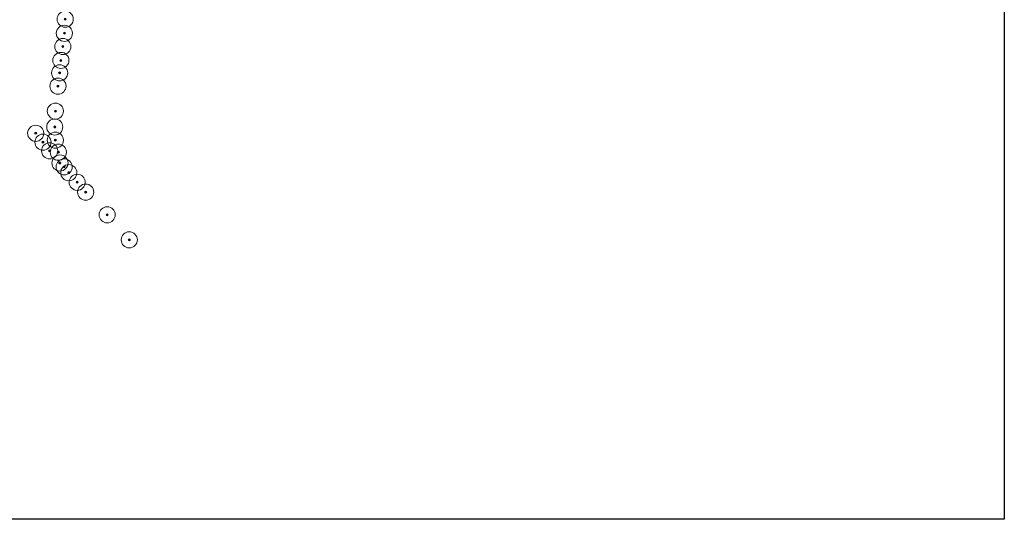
# Model space of a CAD drawing. Header units: metres. Extents: x 158962 to 159595, y 404132 to 404628.
# Tile 7 of 23: x 159230 to 159595, y 404132 to 404317. Entities that reach past the tile are written whole.
import ezdxf

# ---------------------------------------------------------------- set-up
doc = ezdxf.new("R2010")
doc.units = ezdxf.units.M
doc.layers.add('B-WE-GR-BOOM-S', color=90, linetype='Continuous', lineweight=25)
doc.styles.add('NLCS-ISO', font='NLCS-ISO.TTF')

# ---------------------------------------------------------------- blocks, each defined once
blk = doc.blocks.new('SGR-BOOM_GBKN-SO')
at = {"linetype": 'ByBlock', "lineweight": 18}
h = blk.add_hatch(color=0, dxfattribs=at)
h.dxf.hatch_style = 1
edge = h.paths.add_edge_path()
edge.add_arc((0, 0), 0.25, 0, 360)
at = {"color": 0, "linetype": 'ByBlock', "lineweight": 18}
for radius in [2, 0.25]:
    blk.add_circle((0, 0), radius, dxfattribs=at)
at = {"color": 0, "linetype": 'ByBlock', "lineweight": 18, "style": 'NLCS-ISO'}
blk.add_attdef('SOORT', (2.5, 0), '', height=1.5, dxfattribs=at)

msp = doc.modelspace()

# ---------------------------------------------------------------- linework, layer by layer
msp.add_lwpolyline([(158975.37, 404612.56), (159595.43, 404612.56), (159595.43, 404131.64), (158975.37, 404131.64)], close=True)

# ---------------------------------------------------------------- block references
at = {"layer": 'B-WE-GR-BOOM-S', "xscale": 1.5, "yscale": 1.5, "zscale": 1.5}
for p in [(159246.69, 404317.57), (159246.38, 404312.32), (159245.81, 404307.39), (159245.08, 404302.23), (159244.61, 404297.61), (159243.99, 404292.68), (159243.04, 404283.38), (159242.8, 404277.49), (159235.73, 404275.15), (159238.42, 404271.82), (159243.01, 404272.57), (159240.92, 404268.62), (159244.13, 404268.1), (159244.73, 404264.11), (159246.29, 404262.66), (159248, 404260.49), (159251.14, 404256.93), (159254.29, 404253.28), (159262.28, 404244.84), (159270.48, 404235.53)]:
    msp.add_blockref('SGR-BOOM_GBKN-SO', p, dxfattribs=at)

doc.saveas('drawing.dxf')
